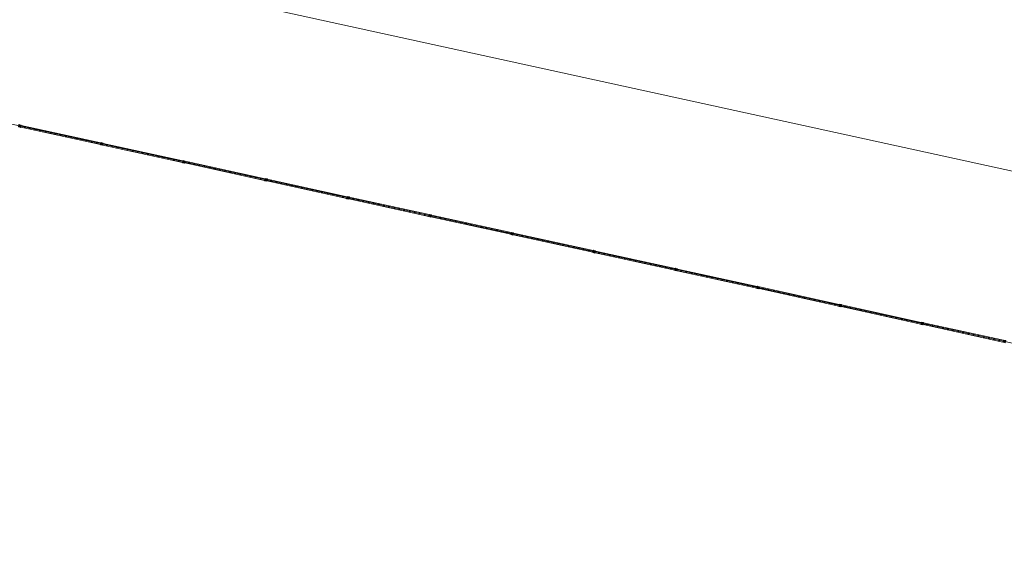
# Model space of a CAD drawing. Header units: metres. Extents: x 233012 to 233264, y 553571 to 554014.
# Tile 25 of 256: x 233110 to 233138, y 553672 to 553687. Entities that reach past the tile are written whole.
import ezdxf

# ---------------------------------------------------------------- set-up
doc = ezdxf.new("R2010")
doc.units = ezdxf.units.M
doc.layers.get('0').update_dxf_attribs({"lineweight": 5})
for name, color, linetype, lineweight in [('A-FLORHRM', 252, 'Continuous', 5), ('A-NA23_vloer', 252, 'Continuous', 0), ('A-NL23_vloeraanzicht', 252, 'Continuous', 5), ('A-NL34_balustrades', 252, 'Continuous', 5), ('A-NL90_terrein', 252, 'Continuous', 5)]:
    doc.layers.add(name, color=color, linetype=linetype, lineweight=lineweight)

# ---------------------------------------------------------------- blocks, each defined once
blk = doc.blocks.new('Railing - Atlas 180 type L_Heras_h 1840-V6-01_Situatie')
at = {"layer": 'A-NL34_balustrades'}
for p, q in [((-0.033, -0.033), (-0.033, 0.033)), ((-0.001, 0.001), (-0.033, 0.033)), ((-0.033, 0.033), (0.033, 0.033)), ((-0.033, 0.033), (-0.033, -0.033)), ((0.033, 0.033), (-0.033, 0.033)), ((-0.001, 0.001), (-0.001, -0.001)), ((0.001, 0.001), (-0.001, 0.001)), ((0.033, 0.033), (0.001, 0.001)), ((0.001, -0.001), (0.001, 0.001)), ((0.033, 0.033), (0.033, -0.033)), ((0.033, -0.033), (0.033, 0.033)), ((-0.033, -0.033), (-0.001, -0.001)), ((0.033, -0.033), (-0.033, -0.033)), ((-0.033, -0.033), (0.033, -0.033)), ((-0.001, -0.001), (0.001, -0.001)), ((0.033, -0.033), (0.001, -0.001))]:
    blk.add_line(p, q, dxfattribs=at)
blk = doc.blocks.new('Railing - geen veiligheidsdop_gen-V7-01_Situatie')
at = {"layer": 'A-FLORHRM'}
blk.add_arc((0, 0), 0.013, 360, 180, dxfattribs=at)
for major_axis, start_param, end_param in [((-0.0035, 0.0125), 1.300587, 4.442179), ((0.00825, 0.00728), 5.559965, 8.701557), ((0.0015, 0.0109), 1.703922, 4.845515)]:
    blk.add_ellipse((0, 0), major_axis=major_axis, ratio=1, start_param=start_param, end_param=end_param, dxfattribs=at)
blk = doc.blocks.new('Railing - Railing-965080-01_Situatie')
at = {"layer": 'A-NL34_balustrades'}
for p, q in [((136.557, -354.758), (134.262, -354.256)), ((136.567, -354.71), (134.273, -354.208)), ((138.926, -355.226), (136.632, -354.724)), ((138.915, -355.275), (136.621, -354.773)), ((141.274, -355.791), (138.98, -355.289)), ((141.285, -355.742), (138.991, -355.24)), ((143.633, -356.307), (141.339, -355.805)), ((143.644, -356.258), (141.349, -355.756)), ((145.992, -356.823), (143.697, -356.321)), ((146.002, -356.774), (143.708, -356.272)), ((148.351, -357.339), (146.056, -356.837)), ((148.361, -357.29), (146.067, -356.788)), ((150.709, -357.855), (148.415, -357.353)), ((150.72, -357.807), (148.426, -357.305)), ((153.079, -358.323), (150.784, -357.821)), ((153.068, -358.372), (150.774, -357.87)), ((155.427, -358.888), (153.133, -358.386)), ((155.438, -358.839), (153.143, -358.337)), ((157.786, -359.404), (155.491, -358.902)), ((157.796, -359.355), (155.502, -358.853)), ((160.144, -359.92), (157.85, -359.418)), ((160.155, -359.871), (157.861, -359.369)), ((162.503, -360.436), (160.209, -359.934)), ((162.514, -360.387), (160.22, -359.885))]:
    blk.add_line(p, q, dxfattribs=at)
at = {"rotation": 77.65682799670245}
for name, p in [('Railing - Atlas 180 type L_Heras_h 1840-V6-01_Situatie', (134.235, -354.225)), ('Railing - geen veiligheidsdop_gen-V7-01_Situatie', (134.383, -354.257)), ('Railing - geen veiligheidsdop_gen-V7-01_Situatie', (134.53, -354.289)), ('Railing - geen veiligheidsdop_gen-V7-01_Situatie', (134.678, -354.322)), ('Railing - geen veiligheidsdop_gen-V7-01_Situatie', (134.825, -354.354)), ('Railing - geen veiligheidsdop_gen-V7-01_Situatie', (134.973, -354.386)), ('Railing - geen veiligheidsdop_gen-V7-01_Situatie', (135.12, -354.419)), ('Railing - geen veiligheidsdop_gen-V7-01_Situatie', (135.267, -354.451)), ('Railing - geen veiligheidsdop_gen-V7-01_Situatie', (135.415, -354.483)), ('Railing - geen veiligheidsdop_gen-V7-01_Situatie', (135.562, -354.515)), ('Railing - geen veiligheidsdop_gen-V7-01_Situatie', (135.71, -354.548)), ('Railing - geen veiligheidsdop_gen-V7-01_Situatie', (135.857, -354.58)), ('Railing - geen veiligheidsdop_gen-V7-01_Situatie', (136.005, -354.612)), ('Railing - geen veiligheidsdop_gen-V7-01_Situatie', (136.152, -354.644)), ('Railing - geen veiligheidsdop_gen-V7-01_Situatie', (136.299, -354.677)), ('Railing - geen veiligheidsdop_gen-V7-01_Situatie', (136.447, -354.709)), ('Railing - Atlas 180 type L_Heras_h 1840-V6-01_Situatie', (136.594, -354.741)), ('Railing - geen veiligheidsdop_gen-V7-01_Situatie', (136.742, -354.773)), ('Railing - geen veiligheidsdop_gen-V7-01_Situatie', (136.889, -354.806)), ('Railing - geen veiligheidsdop_gen-V7-01_Situatie', (137.036, -354.838)), ('Railing - geen veiligheidsdop_gen-V7-01_Situatie', (137.184, -354.87)), ('Railing - geen veiligheidsdop_gen-V7-01_Situatie', (137.331, -354.902)), ('Railing - geen veiligheidsdop_gen-V7-01_Situatie', (137.479, -354.935)), ('Railing - geen veiligheidsdop_gen-V7-01_Situatie', (137.626, -354.967)), ('Railing - geen veiligheidsdop_gen-V7-01_Situatie', (137.774, -354.999)), ('Railing - geen veiligheidsdop_gen-V7-01_Situatie', (137.921, -355.031)), ('Railing - geen veiligheidsdop_gen-V7-01_Situatie', (138.068, -355.064)), ('Railing - geen veiligheidsdop_gen-V7-01_Situatie', (138.216, -355.096)), ('Railing - geen veiligheidsdop_gen-V7-01_Situatie', (138.363, -355.128)), ('Railing - geen veiligheidsdop_gen-V7-01_Situatie', (138.511, -355.16)), ('Railing - geen veiligheidsdop_gen-V7-01_Situatie', (138.658, -355.193)), ('Railing - geen veiligheidsdop_gen-V7-01_Situatie', (138.806, -355.225)), ('Railing - Atlas 180 type L_Heras_h 1840-V6-01_Situatie', (138.953, -355.257)), ('Railing - geen veiligheidsdop_gen-V7-01_Situatie', (139.1, -355.29)), ('Railing - geen veiligheidsdop_gen-V7-01_Situatie', (139.248, -355.322)), ('Railing - geen veiligheidsdop_gen-V7-01_Situatie', (139.395, -355.354)), ('Railing - geen veiligheidsdop_gen-V7-01_Situatie', (139.543, -355.386)), ('Railing - geen veiligheidsdop_gen-V7-01_Situatie', (139.69, -355.419)), ('Railing - geen veiligheidsdop_gen-V7-01_Situatie', (139.838, -355.451)), ('Railing - geen veiligheidsdop_gen-V7-01_Situatie', (139.985, -355.483)), ('Railing - geen veiligheidsdop_gen-V7-01_Situatie', (140.132, -355.515)), ('Railing - geen veiligheidsdop_gen-V7-01_Situatie', (140.28, -355.548)), ('Railing - geen veiligheidsdop_gen-V7-01_Situatie', (140.427, -355.58)), ('Railing - geen veiligheidsdop_gen-V7-01_Situatie', (140.575, -355.612)), ('Railing - geen veiligheidsdop_gen-V7-01_Situatie', (140.722, -355.644)), ('Railing - geen veiligheidsdop_gen-V7-01_Situatie', (140.87, -355.677)), ('Railing - geen veiligheidsdop_gen-V7-01_Situatie', (141.017, -355.709)), ('Railing - geen veiligheidsdop_gen-V7-01_Situatie', (141.164, -355.741)), ('Railing - Atlas 180 type L_Heras_h 1840-V6-01_Situatie', (141.312, -355.773)), ('Railing - geen veiligheidsdop_gen-V7-01_Situatie', (141.459, -355.806)), ('Railing - geen veiligheidsdop_gen-V7-01_Situatie', (141.607, -355.838)), ('Railing - geen veiligheidsdop_gen-V7-01_Situatie', (141.754, -355.87)), ('Railing - geen veiligheidsdop_gen-V7-01_Situatie', (141.901, -355.902)), ('Railing - geen veiligheidsdop_gen-V7-01_Situatie', (142.049, -355.935)), ('Railing - geen veiligheidsdop_gen-V7-01_Situatie', (142.196, -355.967)), ('Railing - geen veiligheidsdop_gen-V7-01_Situatie', (142.344, -355.999)), ('Railing - geen veiligheidsdop_gen-V7-01_Situatie', (142.491, -356.032)), ('Railing - geen veiligheidsdop_gen-V7-01_Situatie', (142.639, -356.064)), ('Railing - geen veiligheidsdop_gen-V7-01_Situatie', (142.786, -356.096)), ('Railing - geen veiligheidsdop_gen-V7-01_Situatie', (142.933, -356.128)), ('Railing - geen veiligheidsdop_gen-V7-01_Situatie', (143.081, -356.161)), ('Railing - geen veiligheidsdop_gen-V7-01_Situatie', (143.228, -356.193)), ('Railing - geen veiligheidsdop_gen-V7-01_Situatie', (143.376, -356.225)), ('Railing - geen veiligheidsdop_gen-V7-01_Situatie', (143.523, -356.257)), ('Railing - Atlas 180 type L_Heras_h 1840-V6-01_Situatie', (143.671, -356.29)), ('Railing - geen veiligheidsdop_gen-V7-01_Situatie', (143.818, -356.322)), ('Railing - geen veiligheidsdop_gen-V7-01_Situatie', (143.965, -356.354)), ('Railing - geen veiligheidsdop_gen-V7-01_Situatie', (144.113, -356.386)), ('Railing - geen veiligheidsdop_gen-V7-01_Situatie', (144.26, -356.419)), ('Railing - geen veiligheidsdop_gen-V7-01_Situatie', (144.408, -356.451)), ('Railing - geen veiligheidsdop_gen-V7-01_Situatie', (144.555, -356.483)), ('Railing - geen veiligheidsdop_gen-V7-01_Situatie', (144.703, -356.515)), ('Railing - geen veiligheidsdop_gen-V7-01_Situatie', (144.85, -356.548)), ('Railing - geen veiligheidsdop_gen-V7-01_Situatie', (144.997, -356.58)), ('Railing - geen veiligheidsdop_gen-V7-01_Situatie', (145.145, -356.612)), ('Railing - geen veiligheidsdop_gen-V7-01_Situatie', (145.292, -356.644)), ('Railing - geen veiligheidsdop_gen-V7-01_Situatie', (145.44, -356.677)), ('Railing - geen veiligheidsdop_gen-V7-01_Situatie', (145.587, -356.709)), ('Railing - geen veiligheidsdop_gen-V7-01_Situatie', (145.734, -356.741)), ('Railing - geen veiligheidsdop_gen-V7-01_Situatie', (145.882, -356.773)), ('Railing - Atlas 180 type L_Heras_h 1840-V6-01_Situatie', (146.029, -356.806)), ('Railing - geen veiligheidsdop_gen-V7-01_Situatie', (146.177, -356.838)), ('Railing - geen veiligheidsdop_gen-V7-01_Situatie', (146.324, -356.87)), ('Railing - geen veiligheidsdop_gen-V7-01_Situatie', (146.472, -356.903)), ('Railing - geen veiligheidsdop_gen-V7-01_Situatie', (146.619, -356.935)), ('Railing - geen veiligheidsdop_gen-V7-01_Situatie', (146.766, -356.967)), ('Railing - geen veiligheidsdop_gen-V7-01_Situatie', (146.914, -356.999)), ('Railing - geen veiligheidsdop_gen-V7-01_Situatie', (147.061, -357.032)), ('Railing - geen veiligheidsdop_gen-V7-01_Situatie', (147.209, -357.064)), ('Railing - geen veiligheidsdop_gen-V7-01_Situatie', (147.356, -357.096)), ('Railing - geen veiligheidsdop_gen-V7-01_Situatie', (147.504, -357.128)), ('Railing - geen veiligheidsdop_gen-V7-01_Situatie', (147.651, -357.161)), ('Railing - geen veiligheidsdop_gen-V7-01_Situatie', (147.798, -357.193)), ('Railing - geen veiligheidsdop_gen-V7-01_Situatie', (147.946, -357.225)), ('Railing - geen veiligheidsdop_gen-V7-01_Situatie', (148.093, -357.257)), ('Railing - geen veiligheidsdop_gen-V7-01_Situatie', (148.241, -357.29)), ('Railing - Atlas 180 type L_Heras_h 1840-V6-01_Situatie', (148.388, -357.322)), ('Railing - geen veiligheidsdop_gen-V7-01_Situatie', (148.536, -357.354)), ('Railing - geen veiligheidsdop_gen-V7-01_Situatie', (148.683, -357.386)), ('Railing - geen veiligheidsdop_gen-V7-01_Situatie', (148.83, -357.419)), ('Railing - geen veiligheidsdop_gen-V7-01_Situatie', (148.978, -357.451)), ('Railing - geen veiligheidsdop_gen-V7-01_Situatie', (149.125, -357.483)), ('Railing - geen veiligheidsdop_gen-V7-01_Situatie', (149.273, -357.515)), ('Railing - geen veiligheidsdop_gen-V7-01_Situatie', (149.42, -357.548)), ('Railing - geen veiligheidsdop_gen-V7-01_Situatie', (149.568, -357.58)), ('Railing - geen veiligheidsdop_gen-V7-01_Situatie', (149.715, -357.612)), ('Railing - geen veiligheidsdop_gen-V7-01_Situatie', (149.862, -357.645)), ('Railing - geen veiligheidsdop_gen-V7-01_Situatie', (150.01, -357.677)), ('Railing - geen veiligheidsdop_gen-V7-01_Situatie', (150.157, -357.709)), ('Railing - geen veiligheidsdop_gen-V7-01_Situatie', (150.305, -357.741)), ('Railing - geen veiligheidsdop_gen-V7-01_Situatie', (150.452, -357.774)), ('Railing - geen veiligheidsdop_gen-V7-01_Situatie', (150.599, -357.806)), ('Railing - Atlas 180 type L_Heras_h 1840-V6-01_Situatie', (150.747, -357.838)), ('Railing - geen veiligheidsdop_gen-V7-01_Situatie', (150.894, -357.87)), ('Railing - geen veiligheidsdop_gen-V7-01_Situatie', (151.042, -357.903)), ('Railing - geen veiligheidsdop_gen-V7-01_Situatie', (151.189, -357.935)), ('Railing - geen veiligheidsdop_gen-V7-01_Situatie', (151.337, -357.967)), ('Railing - geen veiligheidsdop_gen-V7-01_Situatie', (151.484, -357.999)), ('Railing - geen veiligheidsdop_gen-V7-01_Situatie', (151.631, -358.032)), ('Railing - geen veiligheidsdop_gen-V7-01_Situatie', (151.779, -358.064)), ('Railing - geen veiligheidsdop_gen-V7-01_Situatie', (151.926, -358.096)), ('Railing - geen veiligheidsdop_gen-V7-01_Situatie', (152.074, -358.128)), ('Railing - geen veiligheidsdop_gen-V7-01_Situatie', (152.221, -358.161)), ('Railing - geen veiligheidsdop_gen-V7-01_Situatie', (152.369, -358.193)), ('Railing - geen veiligheidsdop_gen-V7-01_Situatie', (152.516, -358.225)), ('Railing - geen veiligheidsdop_gen-V7-01_Situatie', (152.663, -358.257)), ('Railing - geen veiligheidsdop_gen-V7-01_Situatie', (152.811, -358.29)), ('Railing - geen veiligheidsdop_gen-V7-01_Situatie', (152.958, -358.322)), ('Railing - Atlas 180 type L_Heras_h 1840-V6-01_Situatie', (153.106, -358.354)), ('Railing - geen veiligheidsdop_gen-V7-01_Situatie', (153.253, -358.386)), ('Railing - geen veiligheidsdop_gen-V7-01_Situatie', (153.401, -358.419)), ('Railing - geen veiligheidsdop_gen-V7-01_Situatie', (153.548, -358.451)), ('Railing - geen veiligheidsdop_gen-V7-01_Situatie', (153.695, -358.483)), ('Railing - geen veiligheidsdop_gen-V7-01_Situatie', (153.843, -358.516)), ('Railing - geen veiligheidsdop_gen-V7-01_Situatie', (153.99, -358.548)), ('Railing - geen veiligheidsdop_gen-V7-01_Situatie', (154.138, -358.58)), ('Railing - geen veiligheidsdop_gen-V7-01_Situatie', (154.285, -358.612)), ('Railing - geen veiligheidsdop_gen-V7-01_Situatie', (154.432, -358.645)), ('Railing - geen veiligheidsdop_gen-V7-01_Situatie', (154.58, -358.677)), ('Railing - geen veiligheidsdop_gen-V7-01_Situatie', (154.727, -358.709)), ('Railing - geen veiligheidsdop_gen-V7-01_Situatie', (154.875, -358.741)), ('Railing - geen veiligheidsdop_gen-V7-01_Situatie', (155.022, -358.774)), ('Railing - geen veiligheidsdop_gen-V7-01_Situatie', (155.17, -358.806)), ('Railing - geen veiligheidsdop_gen-V7-01_Situatie', (155.317, -358.838)), ('Railing - Atlas 180 type L_Heras_h 1840-V6-01_Situatie', (155.464, -358.87)), ('Railing - geen veiligheidsdop_gen-V7-01_Situatie', (155.612, -358.903)), ('Railing - geen veiligheidsdop_gen-V7-01_Situatie', (155.759, -358.935)), ('Railing - geen veiligheidsdop_gen-V7-01_Situatie', (155.907, -358.967)), ('Railing - geen veiligheidsdop_gen-V7-01_Situatie', (156.054, -358.999)), ('Railing - geen veiligheidsdop_gen-V7-01_Situatie', (156.202, -359.032)), ('Railing - geen veiligheidsdop_gen-V7-01_Situatie', (156.349, -359.064)), ('Railing - geen veiligheidsdop_gen-V7-01_Situatie', (156.496, -359.096)), ('Railing - geen veiligheidsdop_gen-V7-01_Situatie', (156.644, -359.128)), ('Railing - geen veiligheidsdop_gen-V7-01_Situatie', (156.791, -359.161)), ('Railing - geen veiligheidsdop_gen-V7-01_Situatie', (156.939, -359.193)), ('Railing - geen veiligheidsdop_gen-V7-01_Situatie', (157.086, -359.225)), ('Railing - geen veiligheidsdop_gen-V7-01_Situatie', (157.234, -359.258)), ('Railing - geen veiligheidsdop_gen-V7-01_Situatie', (157.381, -359.29)), ('Railing - geen veiligheidsdop_gen-V7-01_Situatie', (157.528, -359.322)), ('Railing - geen veiligheidsdop_gen-V7-01_Situatie', (157.676, -359.354)), ('Railing - Atlas 180 type L_Heras_h 1840-V6-01_Situatie', (157.823, -359.387)), ('Railing - geen veiligheidsdop_gen-V7-01_Situatie', (157.971, -359.419)), ('Railing - geen veiligheidsdop_gen-V7-01_Situatie', (158.118, -359.451)), ('Railing - geen veiligheidsdop_gen-V7-01_Situatie', (158.266, -359.483)), ('Railing - geen veiligheidsdop_gen-V7-01_Situatie', (158.413, -359.516)), ('Railing - geen veiligheidsdop_gen-V7-01_Situatie', (158.56, -359.548)), ('Railing - geen veiligheidsdop_gen-V7-01_Situatie', (158.708, -359.58)), ('Railing - geen veiligheidsdop_gen-V7-01_Situatie', (158.855, -359.612)), ('Railing - geen veiligheidsdop_gen-V7-01_Situatie', (159.003, -359.645)), ('Railing - geen veiligheidsdop_gen-V7-01_Situatie', (159.15, -359.677)), ('Railing - geen veiligheidsdop_gen-V7-01_Situatie', (159.297, -359.709)), ('Railing - geen veiligheidsdop_gen-V7-01_Situatie', (159.445, -359.741)), ('Railing - geen veiligheidsdop_gen-V7-01_Situatie', (159.592, -359.774)), ('Railing - geen veiligheidsdop_gen-V7-01_Situatie', (159.74, -359.806)), ('Railing - geen veiligheidsdop_gen-V7-01_Situatie', (159.887, -359.838)), ('Railing - geen veiligheidsdop_gen-V7-01_Situatie', (160.035, -359.87)), ('Railing - Atlas 180 type L_Heras_h 1840-V6-01_Situatie', (160.182, -359.903)), ('Railing - geen veiligheidsdop_gen-V7-01_Situatie', (160.329, -359.935)), ('Railing - geen veiligheidsdop_gen-V7-01_Situatie', (160.477, -359.967)), ('Railing - geen veiligheidsdop_gen-V7-01_Situatie', (160.624, -359.999)), ('Railing - geen veiligheidsdop_gen-V7-01_Situatie', (160.772, -360.032)), ('Railing - geen veiligheidsdop_gen-V7-01_Situatie', (160.919, -360.064)), ('Railing - geen veiligheidsdop_gen-V7-01_Situatie', (161.067, -360.096)), ('Railing - geen veiligheidsdop_gen-V7-01_Situatie', (161.214, -360.129)), ('Railing - geen veiligheidsdop_gen-V7-01_Situatie', (161.361, -360.161)), ('Railing - geen veiligheidsdop_gen-V7-01_Situatie', (161.509, -360.193)), ('Railing - geen veiligheidsdop_gen-V7-01_Situatie', (161.656, -360.225)), ('Railing - geen veiligheidsdop_gen-V7-01_Situatie', (161.804, -360.258)), ('Railing - geen veiligheidsdop_gen-V7-01_Situatie', (161.951, -360.29)), ('Railing - geen veiligheidsdop_gen-V7-01_Situatie', (162.099, -360.322)), ('Railing - geen veiligheidsdop_gen-V7-01_Situatie', (162.246, -360.354)), ('Railing - geen veiligheidsdop_gen-V7-01_Situatie', (162.393, -360.387)), ('Railing - Atlas 180 type L_Heras_h 1840-V6-01_Situatie', (162.541, -360.419))]:
    blk.add_blockref(name, p, dxfattribs=at)
blk = doc.blocks.new('Family - ___-821014-01_Situatie')
at = {"layer": 'A-NL90_terrein'}
blk.add_line((57.52, -337.438), (185.942, -365.54), dxfattribs=at)

msp = doc.modelspace()

# ---------------------------------------------------------------- linework, layer by layer
at = {"layer": 'A-NA23_vloer', "flags": 128}
msp.add_lwpolyline([(233189.73, 553676.511), (233188.662, 553671.627), (233028.961, 553706.574), (233096.334, 554014.459), (233264.258, 553977.712), (233263.934, 553967.325), (233258.935, 553967.43), (233259.131, 553973.716), (233100.149, 554008.505), (233034.914, 553710.389), (233189.73, 553676.511)], dxfattribs=at)
at = {"layer": 'A-NL23_vloeraanzicht'}
msp.add_line((233162.266, 553677.403), (233049.109, 553702.165), dxfattribs=at)

# ---------------------------------------------------------------- block references
at = {"layer": 'A-NL34_balustrades', "lineweight": 9}
msp.add_blockref('Railing - Railing-965080-01_Situatie', (232975.292, 554038.224), dxfattribs=at)
at = {"layer": 'A-NL90_terrein'}
msp.add_blockref('Family - ___-821014-01_Situatie', (232975.292, 554038.224), dxfattribs=at)

doc.saveas('drawing.dxf')
